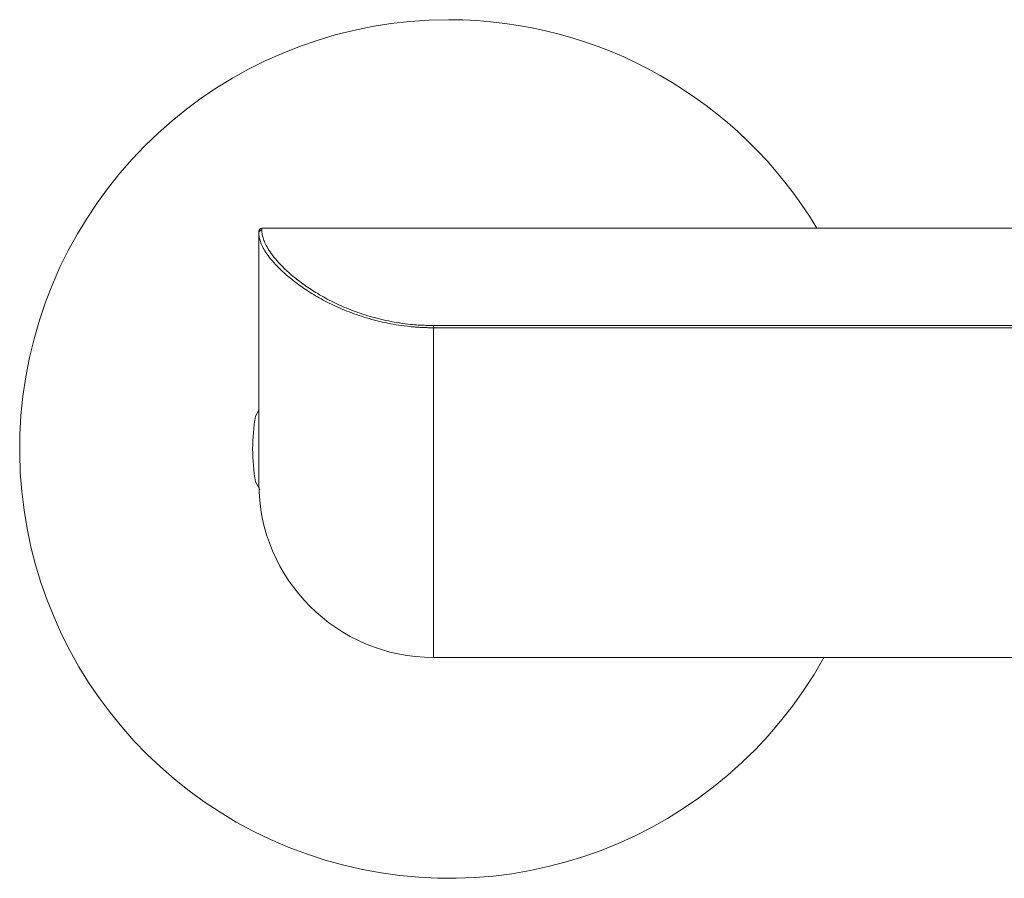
# Model space of a CAD drawing. Header units: millimetres. Extents: x 272.699 to 272.919, y 46.176 to 46.431.
# Tile 2 of 7: x 272.699 to 272.779, y 46.299 to 46.369. Entities that reach past the tile are written whole.
import ezdxf

# ---------------------------------------------------------------- set-up
doc = ezdxf.new("R2010")
doc.units = ezdxf.units.MM
doc.layers.add('SANINDUSA', color=3, linetype='Continuous')

msp = doc.modelspace()

# ---------------------------------------------------------------- linework, layer by layer
at = {"layer": 'SANINDUSA', "linetype": 'Continuous', "lineweight": 15}
for p, q in [((272.7188729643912, 46.3518862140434), (272.7188729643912, 46.35203158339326)), ((272.7188729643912, 46.35203158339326), (272.7838319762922, 46.35203158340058)), ((272.7328729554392, 46.34409822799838), (272.7865599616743, 46.34409822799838)), ((272.7328729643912, 46.31703158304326), (272.7328729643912, 46.3439169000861)), ((272.7865599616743, 46.34391690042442), (272.7328729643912, 46.3439169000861)), ((272.7183487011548, 46.33670975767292), (272.7186229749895, 46.33718479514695)), ((272.7187061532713, 46.33073427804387), (272.7183487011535, 46.33135340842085)), ((272.7839406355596, 46.31703158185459), (272.7328729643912, 46.31703158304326))]:
    msp.add_line(p, q, dxfattribs=at)
for centre, radius, start, end in [((272.7341229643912, 46.33403158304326), 0.03500000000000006, 90, 330.9407189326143), ((272.7341229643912, 46.33403158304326), 0.03500000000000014, 30.94972374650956, 90), ((272.7188729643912, 46.35178158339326), 0.0002500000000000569, 90, 180), ((272.7341229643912, 46.33403158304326), 0.01599999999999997, 170.3641347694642, 189.6358652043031), ((272.7328729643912, 46.33128158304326), 0.01424999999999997, 180, 270)]:
    msp.add_arc(centre, radius, start, end, dxfattribs=at)
for points in [[(272.7188729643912, 46.3518862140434), (272.7188075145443, 46.3518862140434), (272.7186771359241, 46.35183222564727), (272.7186229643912, 46.35170228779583), (272.7186229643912, 46.35163705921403)], [(272.7186229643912, 46.35178158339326), (272.7186229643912, 46.35178158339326), (272.7186229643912, 46.35173350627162), (272.7186229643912, 46.35163705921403)], [(272.7328729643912, 46.3439169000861), (272.7328729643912, 46.34395272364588), (272.7328729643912, 46.34402292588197), (272.7328729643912, 46.34407741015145), (272.7328729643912, 46.34409822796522)]]:
    msp.add_open_spline(points, degree=3, dxfattribs=at)
for points, knots in [([(272.7188729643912, 46.3518862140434), (272.7188730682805, 46.35187093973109), (272.7188732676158, 46.35184163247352), (272.7188750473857, 46.35179207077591), (272.718877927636, 46.35174241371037), (272.7188841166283, 46.35166849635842), (272.7188976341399, 46.35156428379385), (272.7189365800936, 46.35136146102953), (272.7190255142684, 46.35106489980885), (272.7192852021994, 46.35048155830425), (272.7198828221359, 46.34957444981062), (272.7209771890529, 46.34845511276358), (272.7221804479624, 46.34750517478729), (272.7232613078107, 46.34678210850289), (272.7245007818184, 46.34608583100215), (272.7259174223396, 46.34543890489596), (272.727223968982, 46.34497299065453), (272.7283413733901, 46.34466002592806), (272.7292094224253, 46.34446080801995), (272.7301005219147, 46.34430193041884), (272.7309135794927, 46.34419840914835), (272.7316328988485, 46.34413741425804), (272.7322529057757, 46.34410439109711), (272.7326665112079, 46.34410028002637), (272.7328729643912, 46.34409822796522)], [0, 0, 0, 0, 0.01779227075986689, 0.03413853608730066, 0.04903891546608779, 0.06249356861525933, 0.09515305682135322, 0.1250515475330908, 0.190298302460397, 0.2500989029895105, 0.3753894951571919, 0.5004305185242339, 0.5641004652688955, 0.6258648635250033, 0.6893934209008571, 0.7508783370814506, 0.8133613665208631, 0.844776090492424, 0.8756754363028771, 0.906827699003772, 0.937890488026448, 0.9587106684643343, 0.9793902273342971, 1, 1, 1, 1]), ([(272.7186229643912, 46.35163705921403), (272.7186229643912, 46.35089960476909), (272.7186229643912, 46.34933327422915), (272.7186229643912, 46.34511222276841), (272.7186229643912, 46.34259692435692), (272.7186229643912, 46.33767109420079), (272.7186229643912, 46.33542326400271), (272.7186229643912, 46.33217486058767), (272.7186229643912, 46.33128158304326), (272.7186229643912, 46.33128158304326)], [0, 0, 0, 0, 0.2499999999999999, 0.2499999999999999, 0.4999999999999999, 0.4999999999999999, 0.7499999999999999, 0.7499999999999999, 1, 1, 1, 1]), ([(272.7328729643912, 46.3439169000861), (272.7327681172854, 46.3439174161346), (272.7325581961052, 46.34391844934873), (272.7322432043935, 46.34392677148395), (272.7319279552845, 46.34394002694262), (272.7316126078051, 46.34395867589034), (272.731297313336, 46.3439825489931), (272.7307742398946, 46.34403082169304), (272.730050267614, 46.34412147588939), (272.7288410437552, 46.34433398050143), (272.7273891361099, 46.3447001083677), (272.7257871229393, 46.34526348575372), (272.7243448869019, 46.34591249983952), (272.7230733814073, 46.34661514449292), (272.7219820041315, 46.34733370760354), (272.7207331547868, 46.34830012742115), (272.719637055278, 46.3494027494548), (272.7190290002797, 46.35030353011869), (272.7187738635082, 46.35085648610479), (272.7186795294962, 46.35116509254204), (272.7186391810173, 46.35137912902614), (272.7186244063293, 46.35153049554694), (272.7186234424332, 46.35160173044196), (272.7186229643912, 46.35163705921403)], [0, 0, 0, 0, 0.01038094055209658, 0.02078435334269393, 0.03121395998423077, 0.04167342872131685, 0.05216635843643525, 0.0626962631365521, 0.09412629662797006, 0.1254597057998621, 0.1879421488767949, 0.2511173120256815, 0.3140089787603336, 0.3767088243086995, 0.4402192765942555, 0.5023906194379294, 0.6329119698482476, 0.7521945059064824, 0.8157606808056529, 0.8763611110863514, 0.9185492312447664, 0.959604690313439, 1, 1, 1, 1])]:
    msp.add_open_spline(points, degree=3, knots=knots, dxfattribs=at)

doc.saveas('drawing.dxf')
